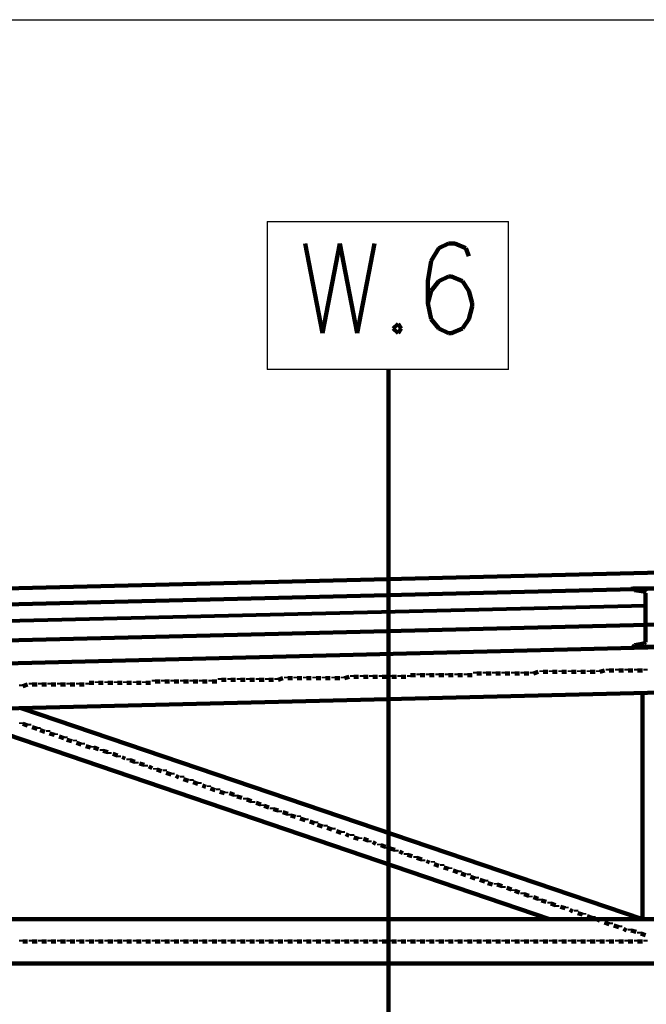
# Model space of a CAD drawing. Header units: inches. Extents: x -1901 to 7725, y 4299 to 7113.
# Tile 173 of 180: x 2401 to 2569, y 6849 to 7113. Entities that reach past the tile are written whole.
import ezdxf

# ---------------------------------------------------------------- set-up
doc = ezdxf.new("R2010")
doc.units = ezdxf.units.IN
doc.header["$MEASUREMENT"] = 0
doc.layers.add('at_Entity', color=7, linetype='Continuous')
doc.layers.add('at_Rect', color=7, linetype='Continuous')

msp = doc.modelspace()

# ---------------------------------------------------------------- linework, layer by layer
at = {"layer": 'at_Entity', "color": 7, "lineweight": 211}
for p, q in [((2477.57, 7052.96), (2482.22, 7028.88)), ((2482.22, 7028.88), (2486.86, 7052.96)), ((2486.86, 7052.96), (2491.51, 7028.88)), ((2491.51, 7028.88), (2496.15, 7052.96)), ((2513.47, 7051.69), (2511.36, 7048.31)), ((2516.01, 7052.96), (2513.47, 7051.69)), ((2517.7, 7052.96), (2516.01, 7052.96)), ((2520.65, 7051.69), (2517.7, 7052.96)), ((2521.5, 7049.58), (2520.65, 7051.69)), ((2511.36, 7048.31), (2510.52, 7042.82)), ((2510.52, 7042.82), (2510.52, 7036.91)), ((2513.47, 7042.82), (2511.36, 7040.29)), ((2516.01, 7044.09), (2513.47, 7042.82)), ((2516.85, 7044.09), (2516.01, 7044.09)), ((2519.81, 7042.82), (2516.85, 7044.09)), ((2521.5, 7040.29), (2519.81, 7042.82)), ((2511.36, 7040.29), (2510.52, 7036.91)), ((2522.34, 7036.91), (2521.5, 7040.29)), ((2510.52, 7036.91), (2511.36, 7032.68)), ((2521.5, 7032.68), (2522.34, 7036.06)), ((2522.34, 7036.06), (2522.34, 7036.91)), ((2511.36, 7032.68), (2513.47, 7030.15)), ((2519.81, 7030.15), (2521.5, 7032.68)), ((2502.49, 7031.42), (2501.23, 7030.15)), ((2501.23, 7030.15), (2502.49, 7028.88)), ((2503.34, 7030.15), (2502.49, 7031.42)), ((2502.49, 7028.88), (2503.34, 7030.15)), ((2513.47, 7030.15), (2516.01, 7028.88)), ((2516.85, 7028.88), (2519.81, 7030.15)), ((2516.01, 7028.88), (2516.85, 7028.88)), ((2499.95, 7019.17), (2499.95, 6810.5)), ((1966.04, 6949.9), (2780.01, 6969.75)), ((1966.04, 6945.67), (2780.01, 6965.52)), ((2565.43, 6960.45), (2565.43, 6960.88)), ((2573.03, 6960.45), (2565.43, 6960.45)), ((2565.85, 6960.03), (2565.43, 6960.45)), ((2565.85, 6960.03), (2565.85, 6960.45)), ((2568.38, 6959.61), (2565.85, 6960.03)), ((2568.81, 6959.19), (2568.38, 6959.61)), ((2568.81, 6946.1), (2568.81, 6959.19)), ((1966.46, 6935.96), (2780.43, 6955.81)), ((1966.46, 6929.62), (2780.43, 6949.9)), ((2565.85, 6945.25), (2565.43, 6944.83)), ((2565.85, 6945.25), (2568.38, 6945.67)), ((2568.38, 6945.67), (2568.81, 6946.1)), ((2573.03, 6944.83), (2565.43, 6944.83)), ((1966.89, 6917.79), (2780.85, 6937.64)), ((2490.24, 6936.8), (2490.24, 6937.22)), ((2492.77, 6936.8), (2492.77, 6937.22)), ((2495.31, 6936.8), (2495.31, 6937.22)), ((2497.84, 6936.8), (2497.84, 6937.22)), ((2500.38, 6936.8), (2500.38, 6937.22)), ((2502.91, 6936.8), (2502.91, 6937.22)), ((2505.44, 6936.8), (2505.44, 6937.22)), ((2505.87, 6937.22), (2507.14, 6937.22)), ((2507.98, 6937.22), (2507.98, 6937.64)), ((2508.4, 6937.22), (2509.67, 6937.22)), ((2510.52, 6937.22), (2510.52, 6937.64)), ((2510.94, 6937.22), (2512.21, 6937.22)), ((2513.05, 6937.22), (2513.05, 6937.64)), ((2513.47, 6937.22), (2514.74, 6937.22)), ((2515.58, 6937.22), (2515.58, 6937.64)), ((2516.01, 6937.22), (2517.27, 6937.22)), ((2518.12, 6937.22), (2518.12, 6937.64)), ((2518.54, 6937.22), (2519.81, 6937.22)), ((2520.65, 6937.22), (2520.65, 6937.64)), ((2521.08, 6937.22), (2522.34, 6937.22)), ((2523.19, 6937.64), (2523.19, 6938.07)), ((2523.61, 6937.64), (2524.88, 6937.64)), ((2525.72, 6937.64), (2525.72, 6938.07)), ((2526.15, 6937.64), (2527.41, 6937.64)), ((2528.26, 6937.64), (2528.26, 6938.07)), ((2528.68, 6937.64), (2529.95, 6937.64)), ((2530.79, 6937.64), (2530.79, 6938.07)), ((2531.21, 6937.64), (2532.48, 6937.64)), ((2533.33, 6937.64), (2533.33, 6938.07)), ((2533.75, 6937.64), (2535.02, 6937.64)), ((2535.86, 6937.64), (2535.86, 6938.07)), ((2536.28, 6937.64), (2537.55, 6937.64)), ((2538.39, 6937.64), (2538.39, 6938.07)), ((2538.82, 6937.64), (2540.08, 6938.07)), ((2540.93, 6938.07), (2540.93, 6938.49)), ((2541.35, 6938.07), (2542.62, 6938.07)), ((2543.46, 6938.07), (2543.46, 6938.49)), ((2543.88, 6938.07), (2545.16, 6938.07)), ((2546, 6938.07), (2546, 6938.49)), ((2546.42, 6938.07), (2547.68, 6938.07)), ((2548.53, 6938.07), (2548.53, 6938.49)), ((2548.96, 6938.07), (2550.22, 6938.07)), ((2551.07, 6938.07), (2551.07, 6938.49)), ((2551.49, 6938.07), (2552.76, 6938.07)), ((2553.6, 6938.07), (2553.6, 6938.49)), ((2554.02, 6938.07), (2555.29, 6938.07)), ((2556.14, 6938.07), (2556.14, 6938.49)), ((2556.56, 6938.07), (2557.82, 6938.49)), ((2558.67, 6938.49), (2558.67, 6938.91)), ((2559.09, 6938.49), (2560.36, 6938.49)), ((2561.2, 6938.49), (2561.2, 6938.91)), ((2561.63, 6938.49), (2562.89, 6938.49)), ((2563.74, 6938.49), (2563.74, 6938.91)), ((2564.16, 6938.49), (2565.43, 6938.49)), ((2566.27, 6938.49), (2566.27, 6938.91)), ((2566.69, 6938.49), (2567.96, 6938.49)), ((2568.81, 6938.49), (2568.81, 6938.91)), ((2401.54, 6934.27), (2401.54, 6934.69)), ((2401.96, 6934.27), (2403.22, 6934.69)), ((2404.07, 6934.69), (2404.07, 6935.11)), ((2404.49, 6934.69), (2405.76, 6934.69)), ((2406.6, 6934.69), (2406.6, 6935.11)), ((2407.03, 6934.69), (2408.29, 6934.69)), ((2409.14, 6934.69), (2409.14, 6935.11)), ((2409.56, 6934.69), (2410.83, 6934.69)), ((2411.68, 6934.69), (2411.68, 6935.11)), ((2412.09, 6934.69), (2413.36, 6934.69)), ((2414.21, 6934.69), (2414.21, 6935.11)), ((2414.63, 6934.69), (2415.9, 6934.69)), ((2416.74, 6934.69), (2416.74, 6935.11)), ((2417.17, 6934.69), (2418.43, 6934.69)), ((2419.28, 6934.69), (2419.28, 6935.11)), ((2419.7, 6935.11), (2420.97, 6935.11)), ((2421.81, 6935.11), (2421.81, 6935.53)), ((2422.23, 6935.11), (2423.5, 6935.11)), ((2424.35, 6935.11), (2424.35, 6935.53)), ((2424.77, 6935.11), (2426.03, 6935.11)), ((2426.88, 6935.11), (2426.88, 6935.53)), ((2427.3, 6935.11), (2428.57, 6935.11)), ((2429.41, 6935.11), (2429.41, 6935.53)), ((2429.84, 6935.11), (2431.1, 6935.11)), ((2431.95, 6935.11), (2431.95, 6935.53)), ((2432.37, 6935.11), (2433.64, 6935.11)), ((2434.49, 6935.11), (2434.49, 6935.53)), ((2434.9, 6935.11), (2436.17, 6935.11)), ((2437.02, 6935.53), (2437.02, 6935.96)), ((2437.44, 6935.53), (2438.71, 6935.53)), ((2439.55, 6935.53), (2439.55, 6935.96)), ((2439.98, 6935.53), (2441.24, 6935.53)), ((2442.09, 6935.53), (2442.09, 6935.96)), ((2442.51, 6935.53), (2443.78, 6935.53)), ((2444.62, 6935.53), (2444.62, 6935.96)), ((2445.04, 6935.53), (2446.31, 6935.53)), ((2447.16, 6935.53), (2447.16, 6935.96)), ((2447.58, 6935.53), (2448.85, 6935.53)), ((2449.69, 6935.53), (2449.69, 6935.96)), ((2450.11, 6935.53), (2451.38, 6935.53)), ((2452.22, 6935.53), (2452.22, 6935.96)), ((2452.65, 6935.53), (2453.91, 6935.53)), ((2454.76, 6935.96), (2454.76, 6936.38)), ((2455.18, 6935.96), (2456.45, 6935.96)), ((2457.3, 6935.96), (2457.3, 6936.38)), ((2457.71, 6935.96), (2458.98, 6935.96)), ((2459.83, 6935.96), (2459.83, 6936.38)), ((2460.25, 6935.96), (2461.51, 6935.96)), ((2462.36, 6935.96), (2462.36, 6936.38)), ((2462.79, 6935.96), (2464.05, 6935.96)), ((2464.9, 6935.96), (2464.9, 6936.38)), ((2465.32, 6935.96), (2466.59, 6935.96)), ((2467.43, 6935.96), (2467.43, 6936.38)), ((2467.85, 6935.96), (2469.12, 6935.96)), ((2469.96, 6935.96), (2469.96, 6936.38)), ((2470.39, 6935.96), (2471.65, 6936.38)), ((2472.5, 6936.38), (2472.5, 6936.8)), ((2472.92, 6936.38), (2474.19, 6936.38)), ((2475.03, 6936.38), (2475.03, 6936.8)), ((2475.45, 6936.38), (2476.72, 6936.38)), ((2477.57, 6936.38), (2477.57, 6936.8)), ((2477.99, 6936.38), (2479.26, 6936.38)), ((2480.1, 6936.38), (2480.1, 6936.8)), ((2480.52, 6936.38), (2481.79, 6936.38)), ((2482.64, 6936.38), (2482.64, 6936.8)), ((2483.06, 6936.38), (2484.33, 6936.38)), ((2485.17, 6936.38), (2485.17, 6936.8)), ((2485.59, 6936.38), (2486.86, 6936.38)), ((2487.71, 6936.38), (2487.71, 6936.8)), ((2488.13, 6936.38), (2489.4, 6936.8)), ((2490.66, 6936.8), (2491.93, 6936.8)), ((2493.2, 6936.8), (2494.46, 6936.8)), ((2495.73, 6936.8), (2497, 6936.8)), ((2498.26, 6936.8), (2499.53, 6936.8)), ((2500.8, 6936.8), (2502.07, 6936.8)), ((2503.34, 6936.8), (2504.6, 6936.8)), ((2567.96, 6871.75), (2567.96, 6932.58)), ((2378.3, 6927.93), (2543.04, 6871.75)), ((2401.54, 6928.35), (2567.96, 6871.75)), ((2401.54, 6924.13), (2401.54, 6924.55)), ((2401.96, 6924.13), (2403.22, 6923.7)), ((2403.65, 6923.7), (2403.65, 6924.13)), ((2404.49, 6923.29), (2405.76, 6922.86)), ((2406.18, 6922.86), (2406.18, 6923.29)), ((2406.6, 6922.44), (2407.87, 6922.02)), ((2408.72, 6922.02), (2408.72, 6922.44)), ((2409.14, 6921.59), (2410.41, 6921.17)), ((2410.83, 6921.17), (2410.83, 6921.59)), ((2411.68, 6920.75), (2412.94, 6920.33)), ((2413.36, 6920.33), (2413.36, 6920.75)), ((2413.78, 6919.9), (2415.05, 6919.48)), ((2415.9, 6919.48), (2415.9, 6919.9)), ((2416.32, 6919.06), (2417.59, 6918.64)), ((2418.01, 6918.64), (2418.01, 6919.06)), ((2418.86, 6918.21), (2420.12, 6917.79)), ((2420.54, 6917.79), (2420.54, 6918.21)), ((2420.97, 6917.79), (2422.23, 6917.37)), ((2423.08, 6916.95), (2423.08, 6917.37)), ((2423.5, 6916.95), (2424.77, 6916.53)), ((2425.19, 6916.1), (2425.19, 6916.53)), ((2426.03, 6916.1), (2427.3, 6915.68)), ((2427.72, 6915.26), (2427.72, 6915.68)), ((2428.57, 6915.26), (2429.41, 6914.84)), ((2430.26, 6914.41), (2430.26, 6914.84)), ((2430.68, 6914.41), (2431.95, 6913.99)), ((2432.37, 6913.57), (2432.37, 6913.99)), ((2433.22, 6913.57), (2434.49, 6913.15)), ((2434.9, 6912.72), (2434.9, 6913.15)), ((2435.75, 6912.72), (2436.6, 6912.3)), ((2437.44, 6911.88), (2437.44, 6912.3)), ((2437.86, 6911.88), (2439.13, 6911.46)), ((2439.98, 6911.46), (2439.98, 6911.88)), ((2440.4, 6911.04), (2441.66, 6910.61)), ((2442.09, 6910.61), (2442.09, 6911.04)), ((2442.93, 6910.19), (2443.78, 6909.77)), ((2444.62, 6909.77), (2444.62, 6910.19)), ((2445.04, 6909.34), (2446.31, 6908.92)), ((2447.16, 6908.92), (2447.16, 6909.34)), ((2447.58, 6908.5), (2448.85, 6908.08)), ((2449.27, 6908.08), (2449.27, 6908.5)), ((2450.11, 6907.66), (2450.96, 6907.23)), ((2451.8, 6907.23), (2451.8, 6907.66)), ((2452.22, 6906.81), (2453.49, 6906.39)), ((2454.34, 6906.39), (2454.34, 6906.81)), ((2454.76, 6905.97), (2456.02, 6905.54)), ((2456.45, 6905.54), (2456.45, 6905.97)), ((2457.3, 6905.54), (2458.56, 6905.12)), ((2458.98, 6904.7), (2458.98, 6905.12)), ((2459.41, 6904.7), (2460.67, 6904.28)), ((2461.51, 6903.85), (2461.51, 6904.28)), ((2461.94, 6903.85), (2463.21, 6903.43)), ((2463.63, 6903.01), (2463.63, 6903.43)), ((2464.47, 6903.01), (2465.74, 6902.58)), ((2466.16, 6902.17), (2466.16, 6902.58)), ((2466.59, 6902.17), (2467.85, 6901.74)), ((2468.7, 6901.32), (2468.7, 6901.74)), ((2469.12, 6901.32), (2470.39, 6900.9)), ((2470.81, 6900.47), (2470.81, 6900.9)), ((2471.65, 6900.47), (2472.92, 6900.05)), ((2473.34, 6899.63), (2473.34, 6900.05)), ((2473.77, 6899.63), (2475.03, 6899.21)), ((2475.88, 6899.21), (2475.88, 6899.63)), ((2476.3, 6898.78), (2477.57, 6898.36)), ((2477.99, 6898.36), (2477.99, 6898.78)), ((2478.83, 6897.94), (2480.1, 6897.52)), ((2480.52, 6897.52), (2480.52, 6897.94)), ((2480.95, 6897.09), (2482.22, 6896.67)), ((2483.06, 6896.67), (2483.06, 6897.09)), ((2483.48, 6896.25), (2484.75, 6895.83)), ((2485.17, 6895.83), (2485.17, 6896.25)), ((2486.02, 6895.41), (2487.28, 6894.98)), ((2487.71, 6894.98), (2487.71, 6895.41)), ((2488.55, 6894.56), (2489.4, 6894.14)), ((2490.24, 6894.14), (2490.24, 6894.56)), ((2490.66, 6893.72), (2491.93, 6893.29)), ((2492.35, 6893.29), (2492.35, 6893.72)), ((2493.2, 6893.29), (2494.46, 6892.87)), ((2494.89, 6892.45), (2494.89, 6892.87)), ((2495.73, 6892.45), (2496.58, 6892.03)), ((2497.42, 6891.6), (2497.42, 6892.03)), ((2497.84, 6891.6), (2499.11, 6891.18)), ((2499.53, 6890.76), (2499.53, 6891.18)), ((2500.38, 6890.76), (2501.64, 6890.34)), ((2502.07, 6889.91), (2502.07, 6890.34)), ((2502.91, 6889.91), (2503.76, 6889.49)), ((2504.6, 6889.07), (2504.6, 6889.49)), ((2505.03, 6889.07), (2506.29, 6888.65)), ((2507.14, 6888.23), (2507.14, 6888.65)), ((2507.56, 6888.23), (2508.83, 6887.8)), ((2509.25, 6887.38), (2509.25, 6887.8)), ((2510.09, 6887.38), (2510.94, 6886.96)), ((2511.78, 6886.96), (2511.78, 6887.38)), ((2512.21, 6886.54), (2513.47, 6886.11)), ((2514.32, 6886.11), (2514.32, 6886.54)), ((2514.74, 6885.69), (2516.01, 6885.27)), ((2516.43, 6885.27), (2516.43, 6885.69)), ((2517.27, 6884.85), (2518.54, 6884.42)), ((2518.96, 6884.42), (2518.96, 6884.85)), ((2519.38, 6884), (2520.65, 6883.58)), ((2521.5, 6883.58), (2521.5, 6884)), ((2521.92, 6883.16), (2523.19, 6882.73)), ((2523.61, 6882.73), (2523.61, 6883.16)), ((2524.45, 6882.31), (2525.72, 6881.89)), ((2526.15, 6881.89), (2526.15, 6882.31)), ((2526.57, 6881.46), (2527.84, 6881.05)), ((2528.68, 6881.05), (2528.68, 6881.46)), ((2529.1, 6881.05), (2530.37, 6880.62)), ((2530.79, 6880.2), (2530.79, 6880.62)), ((2531.64, 6880.2), (2532.9, 6879.77)), ((2533.33, 6879.36), (2533.33, 6879.77)), ((2533.75, 6879.36), (2535.02, 6878.93)), ((2535.86, 6878.51), (2535.86, 6878.93)), ((2536.28, 6878.51), (2537.55, 6878.09)), ((2537.97, 6877.66), (2537.97, 6878.09)), ((2538.82, 6877.66), (2540.08, 6877.24)), ((2540.51, 6876.82), (2540.51, 6877.24)), ((2540.93, 6876.82), (2542.19, 6876.4)), ((2543.04, 6875.97), (2543.04, 6876.4)), ((2543.46, 6875.97), (2544.73, 6875.55)), ((2545.16, 6875.13), (2545.16, 6875.55)), ((2546, 6875.13), (2547.27, 6874.71)), ((2547.68, 6874.71), (2547.68, 6875.13)), ((2548.53, 6874.28), (2549.37, 6873.86)), ((2550.22, 6873.86), (2550.22, 6874.28)), ((1966.46, 6871.75), (2780.43, 6871.75)), ((2550.65, 6873.44), (2551.91, 6873.02)), ((2552.33, 6873.02), (2552.33, 6873.44)), ((2553.18, 6872.6), (2554.45, 6872.17)), ((2554.87, 6872.17), (2554.87, 6872.6)), ((2555.71, 6871.75), (2556.56, 6871.33)), ((2557.4, 6871.33), (2557.4, 6871.75)), ((2557.82, 6870.91), (2559.09, 6870.48)), ((2559.51, 6870.48), (2559.51, 6870.91)), ((2560.36, 6870.06), (2561.63, 6869.64)), ((2562.05, 6869.64), (2562.05, 6870.06)), ((2562.89, 6869.22), (2563.74, 6868.79)), ((2564.58, 6868.79), (2564.58, 6869.22)), ((2565, 6868.79), (2566.27, 6868.37)), ((2401.54, 6865.84), (2401.54, 6866.26)), ((2404.07, 6865.84), (2404.07, 6866.26)), ((2406.6, 6865.84), (2406.6, 6866.26)), ((2409.14, 6865.84), (2409.14, 6866.26)), ((2411.68, 6865.84), (2411.68, 6866.26)), ((2414.21, 6865.84), (2414.21, 6866.26)), ((2416.74, 6865.84), (2416.74, 6866.26)), ((2419.28, 6865.84), (2419.28, 6866.26)), ((2421.81, 6865.84), (2421.81, 6866.26)), ((2424.35, 6865.84), (2424.35, 6866.26)), ((2426.88, 6865.84), (2426.88, 6866.26)), ((2429.41, 6865.84), (2429.41, 6866.26)), ((2431.95, 6865.84), (2431.95, 6866.26)), ((2434.49, 6865.84), (2434.49, 6866.26)), ((2437.02, 6865.84), (2437.02, 6866.26)), ((2439.55, 6865.84), (2439.55, 6866.26)), ((2442.09, 6865.84), (2442.09, 6866.26)), ((2444.62, 6865.84), (2444.62, 6866.26)), ((2447.16, 6865.84), (2447.16, 6866.26)), ((2449.69, 6865.84), (2449.69, 6866.26)), ((2452.22, 6865.84), (2452.22, 6866.26)), ((2454.76, 6865.84), (2454.76, 6866.26)), ((2457.3, 6865.84), (2457.3, 6866.26)), ((2459.83, 6865.84), (2459.83, 6866.26)), ((2462.36, 6865.84), (2462.36, 6866.26)), ((2464.9, 6865.84), (2464.9, 6866.26)), ((2467.43, 6865.84), (2467.43, 6866.26)), ((2469.96, 6865.84), (2469.96, 6866.26)), ((2472.5, 6865.84), (2472.5, 6866.26)), ((2475.03, 6865.84), (2475.03, 6866.26)), ((2477.57, 6865.84), (2477.57, 6866.26)), ((2480.1, 6865.84), (2480.1, 6866.26)), ((2482.64, 6865.84), (2482.64, 6866.26)), ((2485.17, 6865.84), (2485.17, 6866.26)), ((2487.71, 6865.84), (2487.71, 6866.26)), ((2490.24, 6865.84), (2490.24, 6866.26)), ((2492.77, 6865.84), (2492.77, 6866.26)), ((2495.31, 6865.84), (2495.31, 6866.26)), ((2497.84, 6865.84), (2497.84, 6866.26)), ((2500.38, 6865.84), (2500.38, 6866.26)), ((2502.91, 6865.84), (2502.91, 6866.26)), ((2505.44, 6865.84), (2505.44, 6866.26)), ((2507.98, 6865.84), (2507.98, 6866.26)), ((2510.52, 6865.84), (2510.52, 6866.26)), ((2513.05, 6865.84), (2513.05, 6866.26)), ((2515.58, 6865.84), (2515.58, 6866.26)), ((2518.12, 6865.84), (2518.12, 6866.26)), ((2520.65, 6865.84), (2520.65, 6866.26)), ((2523.19, 6865.84), (2523.19, 6866.26)), ((2525.72, 6865.84), (2525.72, 6866.26)), ((2528.26, 6865.84), (2528.26, 6866.26)), ((2530.79, 6865.84), (2530.79, 6866.26)), ((2533.33, 6865.84), (2533.33, 6866.26)), ((2535.86, 6865.84), (2535.86, 6866.26)), ((2538.39, 6865.84), (2538.39, 6866.26)), ((2540.93, 6865.84), (2540.93, 6866.26)), ((2543.46, 6865.84), (2543.46, 6866.26)), ((2546, 6865.84), (2546, 6866.26)), ((2548.53, 6865.84), (2548.53, 6866.26)), ((2551.07, 6865.84), (2551.07, 6866.26)), ((2553.6, 6865.84), (2553.6, 6866.26)), ((2556.14, 6865.84), (2556.14, 6866.26)), ((2558.67, 6865.84), (2558.67, 6866.26)), ((2561.2, 6865.84), (2561.2, 6866.26)), ((2563.74, 6865.84), (2563.74, 6866.26)), ((2566.27, 6865.84), (2566.27, 6866.26)), ((2567.12, 6867.95), (2567.12, 6868.37)), ((2567.54, 6867.95), (2568.81, 6867.53)), ((2568.81, 6865.84), (2568.81, 6866.26)), ((2401.96, 6865.84), (2403.22, 6865.84)), ((2404.49, 6865.84), (2405.76, 6865.84)), ((2407.03, 6865.84), (2408.29, 6865.84)), ((2409.56, 6865.84), (2410.83, 6865.84)), ((2412.09, 6865.84), (2413.36, 6865.84)), ((2414.63, 6865.84), (2415.9, 6865.84)), ((2417.17, 6865.84), (2418.43, 6865.84)), ((2419.7, 6865.84), (2420.97, 6865.84)), ((2422.23, 6865.84), (2423.5, 6865.84)), ((2424.77, 6865.84), (2426.03, 6865.84)), ((2427.3, 6865.84), (2428.57, 6865.84)), ((2429.84, 6865.84), (2431.1, 6865.84)), ((2432.37, 6865.84), (2433.64, 6865.84)), ((2434.9, 6865.84), (2436.17, 6865.84)), ((2437.44, 6865.84), (2438.71, 6865.84)), ((2439.98, 6865.84), (2441.24, 6865.84)), ((2442.51, 6865.84), (2443.78, 6865.84)), ((2445.04, 6865.84), (2446.31, 6865.84)), ((2447.58, 6865.84), (2448.85, 6865.84)), ((2450.11, 6865.84), (2451.38, 6865.84)), ((2452.65, 6865.84), (2453.91, 6865.84)), ((2455.18, 6865.84), (2456.45, 6865.84)), ((2457.71, 6865.84), (2458.98, 6865.84)), ((2460.25, 6865.84), (2461.51, 6865.84)), ((2462.79, 6865.84), (2464.05, 6865.84)), ((2465.32, 6865.84), (2466.59, 6865.84)), ((2467.85, 6865.84), (2469.12, 6865.84)), ((2470.39, 6865.84), (2471.65, 6865.84)), ((2472.92, 6865.84), (2474.19, 6865.84)), ((2475.45, 6865.84), (2476.72, 6865.84)), ((2477.99, 6865.84), (2479.26, 6865.84)), ((2480.52, 6865.84), (2481.79, 6865.84)), ((2483.06, 6865.84), (2484.33, 6865.84)), ((2485.59, 6865.84), (2486.86, 6865.84)), ((2488.13, 6865.84), (2489.4, 6865.84)), ((2490.66, 6865.84), (2491.93, 6865.84)), ((2493.2, 6865.84), (2494.46, 6865.84)), ((2495.73, 6865.84), (2497, 6865.84)), ((2498.26, 6865.84), (2499.53, 6865.84)), ((2500.8, 6865.84), (2502.07, 6865.84)), ((2503.34, 6865.84), (2504.6, 6865.84)), ((2505.87, 6865.84), (2507.14, 6865.84)), ((2508.4, 6865.84), (2509.67, 6865.84)), ((2510.94, 6865.84), (2512.21, 6865.84)), ((2513.47, 6865.84), (2514.74, 6865.84)), ((2516.01, 6865.84), (2517.27, 6865.84)), ((2518.54, 6865.84), (2519.81, 6865.84)), ((2521.08, 6865.84), (2522.34, 6865.84)), ((2523.61, 6865.84), (2524.88, 6865.84)), ((2526.15, 6865.84), (2527.41, 6865.84)), ((2528.68, 6865.84), (2529.95, 6865.84)), ((2531.21, 6865.84), (2532.48, 6865.84)), ((2533.75, 6865.84), (2535.02, 6865.84)), ((2536.28, 6865.84), (2537.55, 6865.84)), ((2538.82, 6865.84), (2540.08, 6865.84)), ((2541.35, 6865.84), (2542.62, 6865.84)), ((2543.88, 6865.84), (2545.16, 6865.84)), ((2546.42, 6865.84), (2547.68, 6865.84)), ((2548.96, 6865.84), (2550.22, 6865.84)), ((2551.49, 6865.84), (2552.76, 6865.84)), ((2554.02, 6865.84), (2555.29, 6865.84)), ((2556.56, 6865.84), (2557.82, 6865.84)), ((2559.09, 6865.84), (2560.36, 6865.84)), ((2561.63, 6865.84), (2562.89, 6865.84)), ((2564.16, 6865.84), (2565.43, 6865.84)), ((2566.69, 6865.84), (2567.96, 6865.84)), ((1966.46, 6859.92), (2780.43, 6859.92))]:
    msp.add_line(p, q, dxfattribs=at)
at = {"layer": 'at_Entity', "color": 7, "lineweight": 80}
msp.add_line((2568.81, 6955.81), (2377.46, 6951.16), dxfattribs=at)
at = {"layer": 'at_Rect', "color": 7}
for p, q in [((-1900.6, 7112.94), (4313.74, 7112.94)), ((2467.43, 7058.88), (2532.06, 7058.88)), ((2467.43, 7058.88), (2467.43, 7019.17)), ((2532.06, 7019.17), (2532.06, 7058.88)), ((2532.06, 7019.17), (2467.43, 7019.17))]:
    msp.add_line(p, q, dxfattribs=at)

doc.saveas('drawing.dxf')
